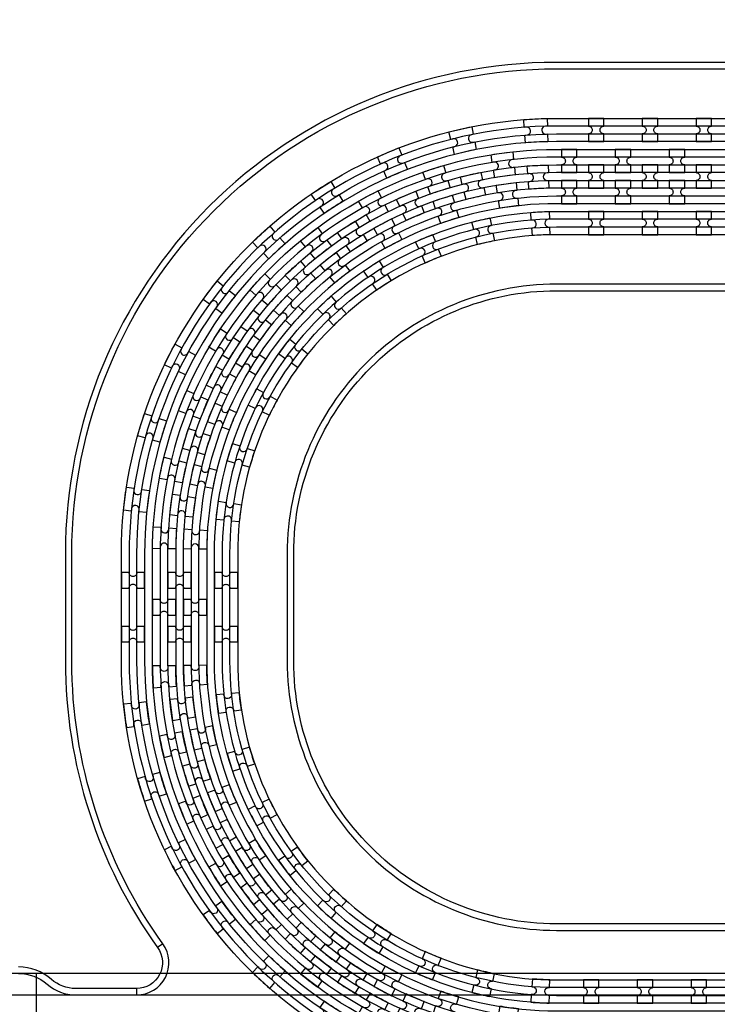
# Model space of a CAD drawing. Extents: x -63500 to 63500, y -63500 to 63500.
# Tile 181 of 256: x -22601 to -19362, y 25807 to 30378. Entities that reach past the tile are written whole.
import ezdxf

# ---------------------------------------------------------------- set-up
doc = ezdxf.new("R2010")
doc.units = 13
doc.header["$MEASUREMENT"] = 0
for name, color, linetype in [('1_Metal', 2, 'Continuous'), ('2_Electrodes', 5, 'Continuous'), ('3_Outline', 4, 'Continuous')]:
    doc.layers.add(name, color=color, linetype=linetype)

# ---------------------------------------------------------------- blocks, each defined once
blk = doc.blocks.new('*U100')
at = {"layer": '1_Metal'}
for points in [[(137.3, 193.7, -1), (140.1, 229.6, 0.000475), (142.9, 229.4), (145.6, 265.3, -0.013499), (66.1, 273.3), (61.5, 237.6, 0.000627), (65.3, 237.1, -1), (60.8, 201.4, -0.000627), (56.9, 201.9), (52.3, 166.2, 0.013498), (137.6, 157.5), (140.3, 193.5, -0.000475)], [(-23, 31.6), (-17.3, 67.2, -0.000725), (-22.1, 68, -1), (-16.2, 103.5, 0.000725), (-11.5, 102.7), (-5.7, 138.2, -0.013497), (-91.8, 154.6), (-99.5, 119.4, 0.000878), (-93.8, 118.2, -1), (-101.4, 83, -0.000877), (-107.2, 84.3), (-114.9, 49.1, 0.013496)], [(38.6, 59.1), (34, 23.4, 0.000987), (40.8, 22.5, -1), (36.4, -13.2, -0.000987), (29.4, -12.4), (24.9, -48.1, 0.013495), (121.7, -57.8), (124.4, -21.9, -0.000835), (118.5, -21.5, -1), (121.3, 14.4, 0.000835), (127, 14), (129.7, 49.9, -0.013497), (38.6, 59.1)], [(-122.5, 13.9), (-130.2, -21.2, 0.001088), (-122.5, -22.9, -1), (-130.1, -58.1, -0.001088), (-137.9, -56.4), (-145.6, -91.6, 0.013495), (-46.1, -110.5), (-40.3, -75, -0.000936), (-47.1, -73.9, -1), (-41.2, -38.3, 0.000936), (-34.6, -39.4), (-28.8, -3.9, -0.013496)], [(16.3, -192.1, -1), (11.9, -227.9, -0.001268), (1.9, -226.6), (-2.6, -262.3, 0.013494), (105.8, -273.3), (108.5, -237.4, -0.001116), (99.6, -236.7, -1), (102.5, -200.8, 0.001116), (111.1, -201.5), (113.8, -165.6, -0.013495), (11.1, -155.2), (6.5, -190.9, 0.001268)]]:
    blk.add_lwpolyline(points, format="xyb", close=True, dxfattribs=at)
blk = doc.blocks.new('*U102')
at = {"layer": '1_Metal', "color": 0, "linetype": 'ByBlock', "lineweight": -2, "transparency": 16777216}
for p, rotation in [((-415.8, 1200.9), 80.00000000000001), ((-537.3, 919.2), 70.00000000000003), ((-705.7, 662.9), 59.99999999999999), ((-916.2, 439.7), 50), ((-1162.2, 256.5), 40), ((-1436.2, 118.7), 30.00000000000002), ((-1730.1, 30.7), 19.99999999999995), ((-2034.7, -5), 9.999999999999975)]:
    blk.add_blockref('*U100', p, dxfattribs=dict(at, rotation=rotation))
blk.add_blockref('*U100', (-2340.9, 12.7), dxfattribs=at)
blk = doc.blocks.new('*U103')
at = {"layer": '1_Metal'}
for points in [[(137.3, 193.7, -1), (140.1, 229.6, 0.000475), (142.9, 229.4), (145.6, 265.3, -0.013499), (66.1, 273.3), (61.5, 237.6, 0.000627), (65.3, 237.1, -1), (60.8, 201.4, -0.000627), (56.9, 201.9), (52.3, 166.2, 0.013498), (137.6, 157.5), (140.3, 193.5, -0.000475)], [(-23, 31.6), (-17.3, 67.2, -0.000725), (-22.1, 68, -1), (-16.2, 103.5, 0.000725), (-11.5, 102.7), (-5.7, 138.2, -0.013497), (-91.8, 154.6), (-99.5, 119.4, 0.000878), (-93.8, 118.2, -1), (-101.4, 83, -0.000877), (-107.2, 84.3), (-114.9, 49.1, 0.013496)], [(38.6, 59.1), (34, 23.4, 0.000987), (40.8, 22.5, -1), (36.4, -13.2, -0.000987), (29.4, -12.4), (24.9, -48.1, 0.013495), (121.7, -57.8), (124.4, -21.9, -0.000835), (118.5, -21.5, -1), (121.3, 14.4, 0.000835), (127, 14), (129.7, 49.9, -0.013497), (38.6, 59.1)], [(-122.5, 13.9), (-130.2, -21.2, 0.001088), (-122.5, -22.9, -1), (-130.1, -58.1, -0.001088), (-137.9, -56.4), (-145.6, -91.6, 0.013495), (-46.1, -110.5), (-40.3, -75, -0.000936), (-47.1, -73.9, -1), (-41.2, -38.3, 0.000936), (-34.6, -39.4), (-28.8, -3.9, -0.013496)], [(16.3, -192.1, -1), (11.9, -227.9, -0.001268), (1.9, -226.6), (-2.6, -262.3, 0.013494), (105.8, -273.3), (108.5, -237.4, -0.001116), (99.6, -236.7, -1), (102.5, -200.8, 0.001116), (111.1, -201.5), (113.8, -165.6, -0.013495), (11.1, -155.2), (6.5, -190.9, 0.001268)]]:
    blk.add_lwpolyline(points, format="xyb", close=True, dxfattribs=at)
blk = doc.blocks.new('*U104')
at = {"layer": '1_Metal', "color": 0, "linetype": 'ByBlock', "lineweight": -2, "transparency": 16777216}
for p, rotation in [((-415.8, 1200.9), 80.00000000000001), ((-537.3, 919.2), 70.00000000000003), ((-705.7, 662.9), 59.99999999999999), ((-916.2, 439.7), 50), ((-1162.2, 256.5), 40), ((-1436.2, 118.7), 30.00000000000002), ((-1730.1, 30.7), 19.99999999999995), ((-2034.7, -5), 9.999999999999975)]:
    blk.add_blockref('*U103', p, dxfattribs=dict(at, rotation=rotation))
blk.add_blockref('*U103', (-2340.9, 12.7), dxfattribs=at)
blk = doc.blocks.new('*U105')
at = {"layer": '1_Metal'}
for points in [[(-270, 36), (-270, -36), (-234, -36, -0.414214), (-216, -18), (-216, -18, -0.414214), (-198, -36), (-162, -36), (-162, 36), (-198, 36, -0.414214), (-216, 18), (-216, 18, -0.414214), (-234, 36)], [(54, -35.9), (54, 36.1), (18, 36.1, -0.414214), (0, 18.1), (0, 18.1, -0.414214), (-18, 36.1), (-54, 36.1), (-54, -35.9), (-18, -35.9, -0.414214), (0, -17.9), (0, -17.9, -0.414214), (18, -35.9), (54, -35.9)], [(162, 35.9), (162, -36.1), (198, -36.1, -0.414214), (216, -18.1), (216, -18.1, -0.414214), (234, -36.1), (270, -36.1), (270, 35.9), (234, 35.9, -0.414214), (216, 17.9), (216, 17.9, -0.414214), (198, 35.9)]]:
    blk.add_lwpolyline(points, format="xyb", close=True, dxfattribs=at)
blk = doc.blocks.new('*U106')
at = {"layer": '1_Metal', "color": 0, "linetype": 'ByBlock', "lineweight": -2, "transparency": 16777216}
for p in [(0, 250), (0, 0)]:
    blk.add_blockref('*U105', p, dxfattribs=at)

msp = doc.modelspace()

# ---------------------------------------------------------------- linework, layer by layer
for p, q in [((-16394.3, 25950), (-23944.8, 25950)), ((-22522.9, 25350), (-22522.9, 25950)), ((-24415.8, 25850), (-16394.3, 25850))]:
    msp.add_line(p, q)
for radius in [50000, 47500, 45000]:
    msp.add_circle((0, 0), radius)
at = {"layer": '1_Metal'}
for points in [[(-50000, 0, -1), (50000, 0), (51000, 0, 1), (-51000, 0)], [(-19888.6, 29920), (-19960.6, 29920), (-19960.6, 29884, -0.414214), (-19942.6, 29866), (-19942.6, 29866, -0.414214), (-19960.6, 29848), (-19960.6, 29812), (-19888.6, 29812), (-19888.6, 29848, -0.414214), (-19906.6, 29866), (-19906.6, 29866, -0.414214), (-19888.6, 29884)], [(-19638.6, 29920), (-19710.6, 29920), (-19710.6, 29884, -0.414214), (-19692.6, 29866), (-19692.6, 29866, -0.414214), (-19710.6, 29848), (-19710.6, 29812), (-19638.6, 29812), (-19638.6, 29848, -0.414214), (-19656.6, 29866), (-19656.6, 29866, -0.414214), (-19638.6, 29884)], [(-19388.6, 29920), (-19460.6, 29920), (-19460.6, 29884, -0.414214), (-19442.6, 29866), (-19442.6, 29866, -0.414214), (-19460.6, 29848), (-19460.6, 29812), (-19388.6, 29812), (-19388.6, 29848, -0.414214), (-19406.6, 29866), (-19406.6, 29866, -0.414214), (-19388.6, 29884)], [(10487.8, 29740), (10085.9, 29740), (-20108.6, 29740, 0.414214), (-21948.6, 27900), (-21948.6, 27400, 0.414214), (-20108.6, 25560), (-18875.7, 25560, 0.244698), (-18860.9, 25567.7), (-18819.6, 25538.8), (-18884.1, 25446.5), (-18925.1, 25475.2), (-18910.7, 25495.7, 0.606815), (-18925.5, 25524), (-20108.7, 25524, -0.414214), (-21984.7, 27400), (-21984.7, 27900, -0.414214), (-20108.7, 29776), (10085.9, 29776), (10487.8, 29776)], [(-20085.6, 29668), (-20013.6, 29668), (-20013.6, 29704, -0.414214), (-20031.6, 29722), (-20031.6, 29722, -0.414214), (-20013.6, 29740), (-20013.6, 29776), (-20085.6, 29776), (-20085.6, 29740, -0.414214), (-20067.6, 29722), (-20067.6, 29722, -0.414214), (-20085.6, 29704), (-20085.6, 29668)], [(-19835.6, 29668), (-19763.6, 29668), (-19763.6, 29704, -0.414214), (-19781.6, 29722), (-19781.6, 29722, -0.414214), (-19763.6, 29740), (-19763.6, 29776), (-19835.6, 29776), (-19835.6, 29740, -0.414214), (-19817.6, 29722), (-19817.6, 29722, -0.414214), (-19835.6, 29704), (-19835.6, 29668)], [(-19585.6, 29668), (-19513.6, 29668), (-19513.6, 29704, -0.414214), (-19531.6, 29722), (-19531.6, 29722, -0.414214), (-19513.6, 29740), (-19513.6, 29776), (-19585.6, 29776), (-19585.6, 29740, -0.414214), (-19567.6, 29722), (-19567.6, 29722, -0.414214), (-19585.6, 29704), (-19585.6, 29668)], [(10487.8, 29668), (10085.9, 29668), (-20108.6, 29668, 0.414214), (-21876.6, 27900), (-21876.6, 27400, 0.414214), (-20108.6, 25632), (-18824.5, 25632, 0.244698), (-18809.8, 25639.7), (-18768.9, 25611.1), (-18819.6, 25538.8), (-18860.9, 25567.7, 0.606815), (-18875.7, 25596), (-20108.6, 25596, -0.414214), (-21912.6, 27400), (-21912.6, 27900, -0.414214), (-20108.6, 29704), (10085.9, 29704), (10487.8, 29704)], [(-19960.6, 29596), (-19888.6, 29596), (-19888.6, 29632, -0.414214), (-19906.6, 29650), (-19906.6, 29650, -0.414214), (-19888.6, 29668), (-19888.6, 29704), (-19960.6, 29704), (-19960.6, 29668, -0.414214), (-19942.6, 29650), (-19942.6, 29650, -0.414214), (-19960.6, 29632), (-19960.6, 29596)], [(-19710.6, 29596), (-19638.6, 29596), (-19638.6, 29632, -0.414214), (-19656.6, 29650), (-19656.6, 29650, -0.414214), (-19638.6, 29668), (-19638.6, 29704), (-19710.6, 29704), (-19710.6, 29668, -0.414214), (-19692.6, 29650), (-19692.6, 29650, -0.414214), (-19710.6, 29632), (-19710.6, 29596)], [(-19460.6, 29596), (-19388.6, 29596), (-19388.6, 29632, -0.414214), (-19406.6, 29650), (-19406.6, 29650, -0.414214), (-19388.6, 29668), (-19388.6, 29704), (-19460.6, 29704), (-19460.6, 29668, -0.414214), (-19442.6, 29650), (-19442.6, 29650, -0.414214), (-19460.6, 29632), (-19460.6, 29596)], [(10487.8, 29596), (10085.9, 29596), (-20108.6, 29596, 0.414214), (-21804.6, 27900), (-21804.6, 27400, 0.414214), (-20108.6, 25704), (-18774.3, 25704, 0.244698), (-18759.5, 25711.7), (-18718.6, 25683), (-18768.9, 25611.1), (-18809.8, 25639.7, 0.606815), (-18824.5, 25668), (-20108.6, 25668, -0.414214), (-21840.6, 27400), (-21840.6, 27900, -0.414214), (-20108.6, 29632), (10085.9, 29632), (10487.8, 29632)], [(-20085.6, 29632), (-20085.6, 29596, -0.414214), (-20067.6, 29578), (-20067.6, 29578, -0.414214), (-20085.6, 29560), (-20085.6, 29524), (-20013.6, 29524), (-20013.6, 29560, -0.414214), (-20031.6, 29578), (-20031.6, 29578, -0.414214), (-20013.6, 29596), (-20013.6, 29632)], [(-19835.6, 29632), (-19835.6, 29596, -0.414214), (-19817.6, 29578), (-19817.6, 29578, -0.414214), (-19835.6, 29560), (-19835.6, 29524), (-19763.6, 29524), (-19763.6, 29560, -0.414214), (-19781.6, 29578), (-19781.6, 29578, -0.414214), (-19763.6, 29596), (-19763.6, 29632)], [(-19585.6, 29632), (-19585.6, 29596, -0.414214), (-19567.6, 29578), (-19567.6, 29578, -0.414214), (-19585.6, 29560), (-19585.6, 29524), (-19513.6, 29524), (-19513.6, 29560, -0.414214), (-19531.6, 29578), (-19531.6, 29578, -0.414214), (-19513.6, 29596), (-19513.6, 29632)], [(10487.8, 29524), (10085.9, 29524), (10085.9, 29524), (-20108.7, 29524, 0.414214), (-21732.7, 27900), (-21732.7, 27400, 0.414214), (-20108.7, 25776), (-18723.8, 25776, 0.244698), (-18709.1, 25783.7), (-18694.7, 25804.2), (-18653.8, 25775.5), (-18718.6, 25683), (-18759.5, 25711.7, 0.606815), (-18774.3, 25740), (-20108.6, 25740, -0.414214), (-21768.6, 27400), (-21768.6, 27900, -0.414214), (-20108.6, 29560), (10085.9, 29560), (10487.8, 29560)], [(-19888.7, 29488), (-19960.7, 29488), (-19960.7, 29452, -0.414214), (-19942.7, 29434), (-19942.7, 29434, -0.414214), (-19960.7, 29416), (-19960.7, 29380), (-19888.7, 29380), (-19888.7, 29416, -0.414214), (-19906.7, 29434), (-19906.7, 29434, -0.414214), (-19888.7, 29452)], [(-19638.7, 29488), (-19710.7, 29488), (-19710.7, 29452, -0.414214), (-19692.7, 29434), (-19692.7, 29434, -0.414214), (-19710.7, 29416), (-19710.7, 29380), (-19638.7, 29380), (-19638.7, 29416, -0.414214), (-19656.7, 29434), (-19656.7, 29434, -0.414214), (-19638.7, 29452)], [(-19388.7, 29488), (-19460.7, 29488), (-19460.7, 29452, -0.414214), (-19442.7, 29434), (-19442.7, 29434, -0.414214), (-19460.7, 29416), (-19460.7, 29380), (-19388.7, 29380), (-19388.7, 29416, -0.414214), (-19406.7, 29434), (-19406.7, 29434, -0.414214), (-19388.7, 29452)], [(-21876.7, 27614.1), (-21876.7, 27686.1), (-21912.7, 27686.1, -0.414214), (-21930.7, 27668.1), (-21930.7, 27668.1, -0.414214), (-21948.7, 27686.1), (-21984.7, 27686.1), (-21984.7, 27614.1), (-21948.7, 27614.1, -0.414214), (-21930.7, 27632.1), (-21930.7, 27632.1, -0.414214), (-21912.7, 27614.1), (-21876.7, 27614.1)], [(-21840.7, 27614.1), (-21804.7, 27614.1, -0.414214), (-21786.7, 27632.1), (-21786.7, 27632.1, -0.414214), (-21768.7, 27614.1), (-21732.7, 27614.1), (-21732.7, 27686.1), (-21768.7, 27686.1, -0.414214), (-21786.7, 27668.1), (-21786.7, 27668.1, -0.414214), (-21804.7, 27686.1), (-21840.7, 27686.1)], [(-19911.7, 25920), (-19983.7, 25920), (-19983.7, 25884, -0.414214), (-19965.7, 25866), (-19965.7, 25866, -0.414214), (-19983.7, 25848), (-19983.7, 25812), (-19911.7, 25812), (-19911.7, 25848, -0.414214), (-19929.7, 25866), (-19929.7, 25866, -0.414214), (-19911.7, 25884)], [(-19661.7, 25920), (-19733.7, 25920), (-19733.7, 25884, -0.414214), (-19715.7, 25866), (-19715.7, 25866, -0.414214), (-19733.7, 25848), (-19733.7, 25812), (-19661.7, 25812), (-19661.7, 25848, -0.414214), (-19679.7, 25866), (-19679.7, 25866, -0.414214), (-19661.7, 25884)], [(-19411.7, 25920), (-19483.7, 25920), (-19483.7, 25884, -0.414214), (-19465.7, 25866), (-19465.7, 25866, -0.414214), (-19483.7, 25848), (-19483.7, 25812), (-19411.7, 25812), (-19411.7, 25848, -0.414214), (-19429.7, 25866), (-19429.7, 25866, -0.414214), (-19411.7, 25884)]]:
    msp.add_lwpolyline(points, format="xyb", close=True, dxfattribs=at)
for points in [[(-10753.2, 25524), (-17391.8, 25524, 0.244698), (-17514.7, 25460.1), (-19210.2, 23038.6, -0.414214), (-19577.9, 22973.8), (-20216.8, 23421.2, -0.414214), (-20281.7, 23788.9), (-19332.8, 25144, 0.606815), (-19455.7, 25380), (-19840.7, 25380), (-20108.7, 25380, -0.414214), (-22128.7, 27400), (-22128.7, 27900, -0.414214), (-20108.7, 29920), (10085.9, 29920)], [(10085.9, 29884), (-20108.6, 29884, 0.414214), (-22092.6, 27900), (-22092.6, 27400, 0.414214), (-20108.6, 25416), (-19455.7, 25416, -0.606815), (-19303.3, 25123.3), (-20247.5, 23774.8), (-20252.2, 23768.2, 0.414214), (-20196.2, 23450.7), (-19557.3, 23003.3, 0.414214), (-19239.7, 23059.3), (-17544.2, 25480.7, -0.244698), (-17391.8, 25560), (-17255.3, 25560), (-10803.6, 25560, 0.606815)], [(-10803.6, 25596), (-17255.3, 25596), (-17391.8, 25596, 0.244698), (-17573.7, 25501.4), (-19269.2, 23079.9, -0.414214), (-19536.6, 23032.8), (-20175.6, 23480.2, -0.414214), (-20222.7, 23747.6), (-20218.1, 23754.2), (-19273.8, 25102.7, 0.606815), (-19455.7, 25452), (-20108.6, 25452, -0.414214), (-22056.6, 27400), (-22056.6, 27900, -0.414214), (-20108.6, 29848), (10085.9, 29848)], [(10085.9, 29812), (-20108.7, 29812, 0.414214), (-22020.7, 27900), (-22020.7, 27400, 0.414214), (-20108.7, 25488), (-19840.7, 25488), (-19455.7, 25488, -0.606815), (-19244.3, 25082), (-20193.2, 23726.9, 0.414214), (-20154.9, 23509.7), (-19516, 23062.3, 0.414214), (-19298.7, 23100.6), (-17603.2, 25522, -0.244698), (-17391.8, 25632), (-17005.3, 25632), (-10853.9, 25632, 0.606815)], [(-10853.9, 25668), (-17005.3, 25668), (-17005.3, 25668, -0.606815), (-17216.7, 26074), (-16167, 27573.1, 0.414214), (-16205.3, 27790.4), (-16844.2, 28237.8, 0.414214), (-17061.5, 28199.5), (-18656.2, 25922, -0.244698), (-18867.5, 25812), (-19840.7, 25812), (-20108.7, 25812, -0.414214), (-21696.7, 27400), (-21696.7, 27900, -0.414214), (-20108.7, 29488), (10085.9, 29488)], [(10085.9, 29452), (-20108.6, 29452, 0.414214), (-21660.6, 27900), (-21660.6, 27400, 0.414214), (-20108.6, 25848), (-18867.5, 25848, 0.244698), (-18685.7, 25942.7), (-17091, 28220.1, -0.414214), (-16823.6, 28267.3), (-16184.6, 27819.9, -0.414214), (-16137.5, 27552.5), (-17187.2, 26053.4, 0.606815), (-17005.3, 25704), (-10905, 25704, 0.606815)], [(-10905, 25740), (-17005.3, 25740, -0.606815), (-17157.7, 26032.7), (-16108, 27531.8, 0.414214), (-16164, 27849.4), (-16802.9, 28296.8, 0.414214), (-17120.5, 28240.8), (-18715.1, 25963.3, -0.244698), (-18867.5, 25884), (-20108.6, 25884, -0.414214), (-21624.6, 27400), (-21624.6, 27900, -0.414214), (-20108.6, 29416), (10085.9, 29415.9)], [(10085.9, 29380), (-20108.7, 29380, 0.414214), (-21588.7, 27900), (-21588.7, 27400, 0.414214), (-20108.7, 25920), (-19840.7, 25920), (-18867.5, 25920, 0.244698), (-18744.6, 25984), (-17150, 28261.4, -0.414214), (-16782.3, 28326.3), (-16143.3, 27878.9, -0.414214), (-16078.5, 27511.2), (-17128.2, 26012.1, 0.606815), (-17005.3, 25776), (-10954.8, 25776, 0.606815)]]:
    msp.add_lwpolyline(points, format="xyb", dxfattribs=at)
at = {"layer": '2_Electrodes'}
for points in [[(47500, 0, 1), (-47500, 0), (-51000, 0, -1), (51000, 0)], [(-22388.7, 27900), (-22388.7, 27400, 0.156977), (-21960.6, 26070, -0.610914), (-22058.1, 25880), (-22058.1, 25850, 0.610914), (-21936.2, 26087.5, -0.156977), (-22358.7, 27400), (-22358.7, 27900, -0.414214), (-20108.7, 30150), (9487.8, 30150), (9487.8, 30180), (-20108.7, 30180, 0.414214)]]:
    msp.add_lwpolyline(points, format="xyb", close=True, dxfattribs=at)
for points in [[(9487.8, 29150), (-20108.7, 29150, 0.414214), (-21358.7, 27900), (-21358.7, 27400, 0.414214), (-20108.7, 26150), (-18845.6, 26150, 0.244698), (-18599.8, 26278), (-17190.9, 28290.1, -0.414214), (-16753.6, 28367.2), (-16114.7, 27919.8, -0.414214), (-16037.5, 27482.5), (-16640, 26622.1, 0.606815), (-16394.3, 26150), (-11995.2, 26150, 0.606815)], [(-11995.2, 26180), (-16394.3, 26180, -0.606815), (-16615.4, 26604.9), (-16013, 27465.3, 0.414214), (-16097.4, 27944.4), (-16736.4, 28391.8, 0.414214), (-17215.5, 28307.3), (-18624.4, 26295.2, -0.244698), (-18845.6, 26180), (-20108.7, 26180, -0.414214), (-21328.7, 27400), (-21328.7, 27900, -0.414214), (-20108.7, 29120), (9487.8, 29120)], [(-22605.8, 25950, -0.182676), (-22473.5, 25900, 0.182676), (-22341.2, 25850), (-22058.1, 25850, 0.610914), (-21936.2, 26087.5), (-21960.6, 26070, -0.610914), (-22058.1, 25880), (-22341.2, 25880, -0.182676), (-22453.6, 25922.5, 0.182676), (-22605.8, 25980)]]:
    msp.add_lwpolyline(points, format="xyb", dxfattribs=at)
at = {"layer": '3_Outline'}
for points in [[(47500, 0, 1), (-47500, 0), (-51000, 0, -1), (51000, 0)], [(-22388.7, 27900), (-22388.7, 27400, 0.156977), (-21960.6, 26070, -0.610914), (-22058.1, 25880), (-22058.1, 25850, 0.610914), (-21936.2, 26087.5, -0.156977), (-22358.7, 27400), (-22358.7, 27900, -0.414214), (-20108.7, 30150), (9487.8, 30150), (9487.8, 30180), (-20108.7, 30180, 0.414214)]]:
    msp.add_lwpolyline(points, format="xyb", close=True, dxfattribs=at)
for points in [[(9487.8, 29150), (-20108.7, 29150, 0.414214), (-21358.7, 27900), (-21358.7, 27400, 0.414214), (-20108.7, 26150), (-18845.6, 26150, 0.244698), (-18599.8, 26278), (-17190.9, 28290.1, -0.414214), (-16753.6, 28367.2), (-16114.7, 27919.8, -0.414214), (-16037.5, 27482.5), (-16640, 26622.1, 0.606815), (-16394.3, 26150), (-11995.2, 26150, 0.606815)], [(-11995.2, 26180), (-16394.3, 26180, -0.606815), (-16615.4, 26604.9), (-16013, 27465.3, 0.414214), (-16097.4, 27944.4), (-16736.4, 28391.8, 0.414214), (-17215.5, 28307.3), (-18624.4, 26295.2, -0.244698), (-18845.6, 26180), (-20108.7, 26180, -0.414214), (-21328.7, 27400), (-21328.7, 27900, -0.414214), (-20108.7, 29120), (9487.8, 29120)], [(-22605.8, 25950, -0.182676), (-22473.5, 25900, 0.182676), (-22341.2, 25850), (-22058.1, 25850, 0.610914), (-21936.2, 26087.5), (-21960.6, 26070, -0.610914), (-22058.1, 25880), (-22341.2, 25880, -0.182676), (-22453.6, 25922.5, 0.182676), (-22605.8, 25980)]]:
    msp.add_lwpolyline(points, format="xyb", dxfattribs=at)

# ---------------------------------------------------------------- block references
at = {"layer": '1_Metal', "xscale": -1, "rotation": 257}
msp.add_blockref('*U104', (-21348.4, 30327.5), dxfattribs=at)
at = {"layer": '1_Metal'}
msp.add_blockref('*U106', (-21858.7, 27525), dxfattribs=at)
at = {"layer": '1_Metal', "rotation": 283}
msp.add_blockref('*U102', (-21348.4, 24972.6), dxfattribs=at)

doc.saveas('drawing.dxf')
